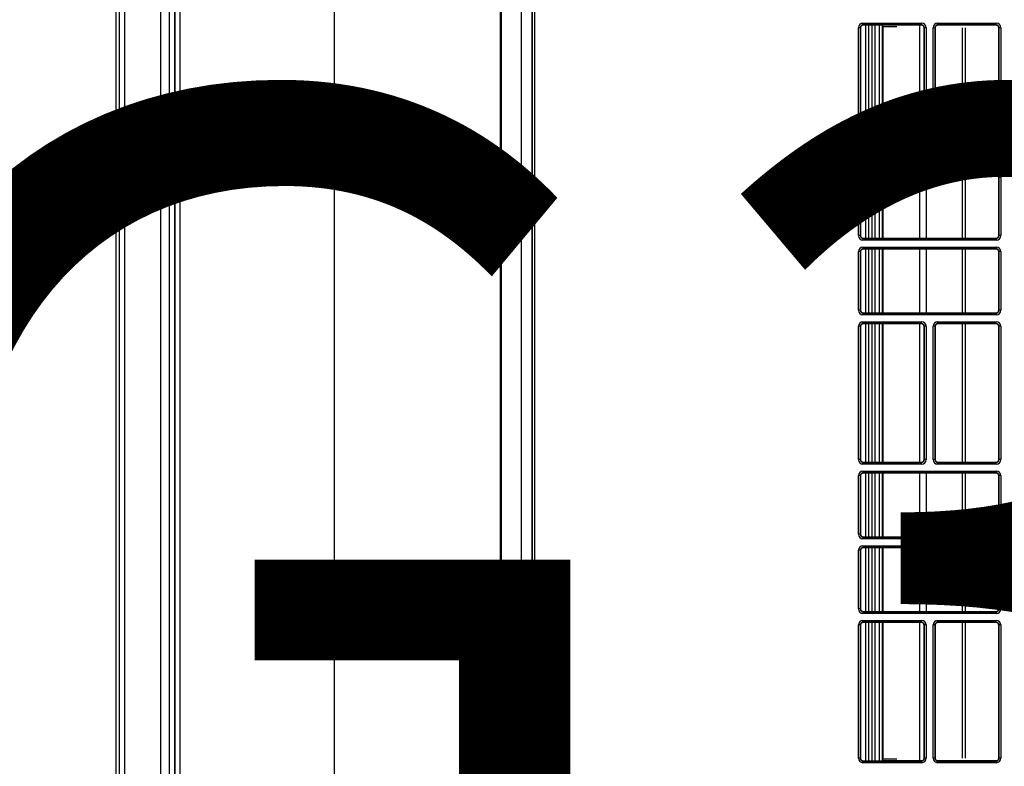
# Model space of a CAD drawing. Header units: millimetres. Extents: x 70863 to 97198, y -18528 to 3008.
# Tile 113 of 148: x 87247 to 87266, y -6622 to -6608. Entities that reach past the tile are written whole.
import ezdxf

# ---------------------------------------------------------------- set-up
doc = ezdxf.new("R2010")
doc.units = ezdxf.units.MM
doc.layers.add('Ins-el-opis gniazd', color=120, linetype='Continuous')
doc.layers.add('wod-kan-hvac', color=3, linetype='Continuous')
doc.styles.add('iso', font='isocpeur.ttf', dxfattribs={"width": 1.2})

# ---------------------------------------------------------------- blocks, each defined once
blk = doc.blocks.new('PY3_panel')
at = {"color": 0, "linetype": 'ByBlock', "lineweight": 25}
for p, q in [((81.61, 557.14), (81.61, 78.51)), ((81.63, 557.12), (81.63, 78.53)), ((82.15, 78.53), (82.15, 557.12)), ((3.72, 126.68), (3.72, 508.97)), ((4.32, 126.68), (4.32, 508.97)), ((5.34, 126.68), (5.34, 508.97)), ((12.1, 126.68), (12.1, 508.97)), ((13.69, 126.68), (13.69, 508.97)), ((14.68, 126.68), (14.68, 508.97)), ((79.57, 506.8), (79.57, 128.86)), ((14.69, 499.75), (14.69, 135.91)), ((15.71, 135.91), (15.71, 499.75)), ((44.53, 499.75), (44.53, 135.91)), ((75.69, 499.75), (75.69, 135.91)), ((75.89, 135.91), (75.89, 499.75)), ((143.12, 386.28), (142.81, 386.28)), ((142.81, 361.3), (142.81, 386.28)), ((143.12, 386.28), (143.12, 361.3)), ((143.16, 386.24), (143.12, 386.28)), ((143.16, 386.24), (143.16, 361.33)), ((143.63, 386.79), (143.63, 387.1)), ((143.63, 387.1), (154.63, 387.1)), ((154.63, 386.79), (143.63, 386.79)), ((143.63, 386.79), (143.67, 386.75)), ((154.59, 386.75), (143.67, 386.75)), ((144.14, 360.82), (144.14, 386.75)), ((144.66, 386.75), (144.66, 360.82)), ((144.74, 360.82), (144.74, 386.75)), ((145.35, 360.82), (145.35, 386.75)), ((145.86, 386.75), (145.86, 360.82)), ((146.71, 360.82), (146.71, 386.75)), ((154.72, 386.74), (147.22, 386.74)), ((147.22, 386.73), (147.37, 386.43)), ((147.22, 386.73), (147.22, 360.82)), ((150, 386.43), (147.37, 386.43)), ((147.37, 386.43), (147.37, 360.82)), ((154.26, 360.82), (154.26, 386.71)), ((154.59, 386.75), (154.63, 386.79)), ((154.63, 386.79), (154.63, 387.1)), ((155.14, 386.28), (155.1, 386.24)), ((155.1, 361.33), (155.1, 386.24)), ((155.45, 386.28), (155.14, 386.28)), ((155.14, 361.3), (155.14, 386.28)), ((155.45, 386.28), (155.45, 361.3)), ((157.11, 386.28), (156.8, 386.28)), ((156.8, 361.3), (156.8, 386.28)), ((157.11, 386.28), (157.11, 361.3)), ((157.15, 386.24), (157.11, 386.28)), ((157.15, 386.24), (157.15, 361.33)), ((168.71, 386.74), (157.53, 386.74)), ((157.62, 386.79), (157.62, 387.1)), ((157.62, 387.1), (168.62, 387.1)), ((168.62, 386.79), (157.62, 386.79)), ((157.62, 386.79), (157.66, 386.75)), ((168.58, 386.75), (157.66, 386.75)), ((162.31, 360.82), (162.31, 386.26)), ((162.85, 360.82), (162.85, 386.26)), ((168.58, 386.75), (168.62, 386.79)), ((168.62, 386.79), (168.62, 387.1)), ((169.13, 386.28), (169.09, 386.24)), ((169.09, 361.33), (169.09, 386.24)), ((169.13, 361.3), (169.13, 386.28)), ((169.44, 386.28), (169.13, 386.28)), ((169.44, 386.28), (169.44, 361.3)), ((143.12, 361.3), (142.81, 361.3)), ((143.12, 361.3), (143.16, 361.33)), ((143.67, 360.82), (143.63, 360.78)), ((143.63, 360.48), (143.63, 360.78)), ((143.63, 360.78), (154.63, 360.78)), ((154.63, 360.48), (143.63, 360.48)), ((143.67, 360.82), (154.59, 360.82)), ((154.63, 360.78), (154.59, 360.82)), ((154.63, 360.48), (154.63, 360.78)), ((155.1, 361.33), (155.14, 361.3)), ((155.45, 361.3), (155.14, 361.3)), ((157.11, 361.3), (156.8, 361.3)), ((157.11, 361.3), (157.15, 361.33)), ((157.66, 360.82), (157.62, 360.78)), ((157.62, 360.48), (157.62, 360.78)), ((157.62, 360.78), (168.62, 360.78)), ((168.62, 360.48), (157.62, 360.48)), ((157.66, 360.82), (168.58, 360.82)), ((168.62, 360.78), (168.58, 360.82)), ((168.62, 360.48), (168.62, 360.78)), ((169.09, 361.33), (169.13, 361.3)), ((169.44, 361.3), (169.13, 361.3)), ((142.81, 347.31), (142.81, 358.3)), ((143.12, 358.3), (142.81, 358.3)), ((143.12, 358.3), (143.12, 347.31)), ((143.16, 358.26), (143.12, 358.3)), ((143.16, 358.26), (143.16, 347.34)), ((143.63, 359.12), (168.62, 359.12)), ((143.63, 359.12), (143.63, 358.81)), ((168.62, 358.81), (143.63, 358.81)), ((143.63, 358.81), (143.67, 358.77)), ((168.58, 358.77), (143.67, 358.77)), ((144.14, 346.83), (144.14, 358.77)), ((144.66, 358.77), (144.66, 346.83)), ((144.74, 346.83), (144.74, 358.77)), ((145.35, 346.83), (145.35, 358.77)), ((145.86, 358.77), (145.86, 346.83)), ((146.71, 346.83), (146.71, 358.77)), ((147.22, 358.77), (147.22, 346.83)), ((147.37, 358.77), (147.37, 346.83)), ((154.26, 346.83), (154.26, 358.77)), ((155.53, 346.83), (155.53, 358.77)), ((162.31, 346.83), (162.31, 358.77)), ((162.85, 346.83), (162.85, 358.77)), ((168.58, 358.77), (168.62, 358.81)), ((168.62, 359.12), (168.62, 358.81)), ((169.13, 358.3), (169.09, 358.26)), ((169.09, 347.34), (169.09, 358.26)), ((169.44, 358.3), (169.13, 358.3)), ((169.13, 347.31), (169.13, 358.3)), ((169.44, 358.3), (169.44, 347.31)), ((143.12, 347.31), (142.81, 347.31)), ((143.12, 347.31), (143.16, 347.34)), ((143.67, 346.83), (143.63, 346.79)), ((143.67, 346.83), (168.58, 346.83)), ((168.62, 346.79), (168.58, 346.83)), ((169.09, 347.34), (169.13, 347.31)), ((169.44, 347.31), (169.13, 347.31)), ((143.63, 346.79), (143.63, 346.49)), ((143.63, 346.79), (168.62, 346.79)), ((168.62, 346.49), (143.63, 346.49)), ((143.63, 345.13), (168.62, 345.13)), ((143.63, 345.13), (143.63, 344.82)), ((168.62, 346.79), (168.62, 346.49)), ((168.62, 345.13), (168.62, 344.82)), ((142.81, 333.32), (142.81, 344.31)), ((143.12, 344.31), (142.81, 344.31)), ((143.12, 344.31), (143.12, 333.32)), ((143.16, 344.27), (143.12, 344.31)), ((143.16, 344.27), (143.16, 333.36)), ((168.62, 344.82), (143.63, 344.82)), ((143.63, 344.82), (143.67, 344.78)), ((168.58, 344.78), (143.67, 344.78)), ((144.14, 332.84), (144.14, 344.78)), ((144.66, 344.78), (144.66, 332.84)), ((144.74, 332.84), (144.74, 344.78)), ((145.35, 332.84), (145.35, 344.78)), ((145.86, 344.78), (145.86, 332.84)), ((146.71, 332.84), (146.71, 344.78)), ((147.22, 344.78), (147.22, 332.84)), ((147.37, 344.78), (147.37, 332.84)), ((154.26, 332.84), (154.26, 344.78)), ((155.53, 332.84), (155.53, 344.78)), ((162.31, 332.84), (162.31, 344.78)), ((162.85, 332.84), (162.85, 344.78)), ((168.58, 344.78), (168.62, 344.82)), ((169.13, 344.31), (169.09, 344.27)), ((169.09, 333.36), (169.09, 344.27)), ((169.44, 344.31), (169.13, 344.31)), ((169.13, 333.32), (169.13, 344.31)), ((169.44, 344.31), (169.44, 333.32)), ((143.12, 333.32), (142.81, 333.32)), ((143.12, 333.32), (143.16, 333.36)), ((143.67, 332.84), (143.63, 332.8)), ((143.63, 332.8), (168.62, 332.8)), ((143.63, 332.8), (143.63, 332.5)), ((168.62, 332.5), (143.63, 332.5)), ((143.67, 332.84), (168.58, 332.84)), ((168.62, 332.8), (168.58, 332.84)), ((168.62, 332.8), (168.62, 332.5)), ((169.09, 333.36), (169.13, 333.32)), ((169.44, 333.32), (169.13, 333.32)), ((143.12, 330.32), (142.81, 330.32)), ((142.81, 305.34), (142.81, 330.32)), ((143.12, 330.32), (143.12, 305.34)), ((143.16, 330.28), (143.12, 330.32)), ((143.16, 330.28), (143.16, 305.38)), ((143.63, 330.83), (143.63, 331.14)), ((143.63, 331.14), (154.63, 331.14)), ((154.63, 330.83), (143.63, 330.83)), ((143.63, 330.83), (143.67, 330.79)), ((154.59, 330.79), (143.67, 330.79)), ((144.14, 304.86), (144.14, 330.79)), ((144.66, 330.79), (144.66, 304.86)), ((144.74, 304.86), (144.74, 330.79)), ((145.35, 304.86), (145.35, 330.79)), ((145.86, 330.79), (145.86, 304.86)), ((146.71, 304.86), (146.71, 330.79)), ((147.22, 330.79), (147.22, 304.86)), ((147.37, 330.79), (147.37, 304.86)), ((154.26, 304.86), (154.26, 330.79)), ((154.59, 330.79), (154.63, 330.83)), ((154.63, 330.83), (154.63, 331.14)), ((155.14, 330.32), (155.1, 330.28)), ((155.1, 305.38), (155.1, 330.28)), ((155.45, 330.32), (155.14, 330.32)), ((155.14, 305.34), (155.14, 330.32)), ((155.45, 330.32), (155.45, 305.34)), ((157.11, 330.32), (156.8, 330.32)), ((156.8, 305.34), (156.8, 330.32)), ((157.11, 330.32), (157.11, 305.34)), ((157.15, 330.28), (157.11, 330.32)), ((157.15, 330.28), (157.15, 305.38)), ((157.62, 330.83), (157.62, 331.14)), ((157.62, 331.14), (168.62, 331.14)), ((168.62, 330.83), (157.62, 330.83)), ((157.62, 330.83), (157.66, 330.79)), ((168.58, 330.79), (157.66, 330.79)), ((162.31, 304.86), (162.31, 330.79)), ((162.85, 304.86), (162.85, 330.79)), ((168.58, 330.79), (168.62, 330.83)), ((168.62, 330.83), (168.62, 331.14)), ((169.13, 330.32), (169.09, 330.28)), ((169.09, 305.38), (169.09, 330.28)), ((169.44, 330.32), (169.13, 330.32)), ((169.13, 305.34), (169.13, 330.32)), ((169.44, 330.32), (169.44, 305.34)), ((143.12, 305.34), (142.81, 305.34)), ((143.12, 305.34), (143.16, 305.38)), ((143.67, 304.86), (143.63, 304.82)), ((143.63, 304.52), (143.63, 304.82)), ((143.63, 304.82), (154.63, 304.82)), ((154.63, 304.52), (143.63, 304.52)), ((143.67, 304.86), (154.59, 304.86)), ((154.63, 304.82), (154.59, 304.86)), ((154.63, 304.52), (154.63, 304.82)), ((155.1, 305.38), (155.14, 305.34)), ((155.45, 305.34), (155.14, 305.34)), ((157.11, 305.34), (156.8, 305.34)), ((157.11, 305.34), (157.15, 305.38)), ((157.66, 304.86), (157.62, 304.82)), ((157.62, 304.52), (157.62, 304.82)), ((157.62, 304.82), (168.62, 304.82)), ((168.62, 304.52), (157.62, 304.52)), ((157.66, 304.86), (168.58, 304.86)), ((168.62, 304.82), (168.58, 304.86)), ((168.62, 304.52), (168.62, 304.82)), ((169.09, 305.38), (169.13, 305.34)), ((169.44, 305.34), (169.13, 305.34)), ((143.63, 303.16), (143.63, 302.85)), ((143.63, 303.16), (168.62, 303.16)), ((168.62, 302.85), (143.63, 302.85)), ((143.63, 302.85), (143.67, 302.81)), ((168.58, 302.81), (143.67, 302.81)), ((144.14, 290.87), (144.14, 302.81)), ((144.66, 302.81), (144.66, 290.87)), ((144.74, 290.87), (144.74, 302.81)), ((145.35, 290.87), (145.35, 302.81)), ((145.86, 302.81), (145.86, 290.87)), ((146.71, 290.87), (146.71, 302.81)), ((147.22, 302.81), (147.22, 290.87)), ((147.37, 302.81), (147.37, 290.87)), ((154.26, 290.87), (154.26, 302.81)), ((155.53, 290.87), (155.53, 302.81)), ((162.31, 290.87), (162.31, 302.81)), ((162.85, 290.87), (162.85, 302.81)), ((168.58, 302.81), (168.62, 302.85)), ((168.62, 303.16), (168.62, 302.85)), ((143.12, 302.34), (142.81, 302.34)), ((142.81, 291.35), (142.81, 302.34)), ((143.12, 302.34), (143.12, 291.35)), ((143.16, 302.3), (143.12, 302.34)), ((143.16, 302.3), (143.16, 291.39)), ((169.13, 302.34), (169.09, 302.3)), ((169.09, 291.39), (169.09, 302.3)), ((169.13, 291.35), (169.13, 302.34)), ((169.44, 302.34), (169.13, 302.34)), ((169.44, 302.34), (169.44, 291.35)), ((143.12, 291.35), (142.81, 291.35)), ((143.12, 291.35), (143.16, 291.39)), ((143.67, 290.87), (143.63, 290.83)), ((143.63, 290.83), (168.62, 290.83)), ((143.63, 290.83), (143.63, 290.53)), ((168.62, 290.53), (143.63, 290.53)), ((143.67, 290.87), (168.58, 290.87)), ((168.62, 290.83), (168.58, 290.87)), ((168.62, 290.83), (168.62, 290.53)), ((169.09, 291.39), (169.13, 291.35)), ((169.44, 291.35), (169.13, 291.35)), ((142.81, 277.36), (142.81, 288.35)), ((143.12, 288.35), (142.81, 288.35)), ((143.12, 288.35), (143.12, 277.36)), ((143.16, 288.31), (143.12, 288.35)), ((143.16, 288.31), (143.16, 277.4)), ((143.63, 289.17), (168.62, 289.17)), ((143.63, 289.17), (143.63, 288.86)), ((168.62, 288.86), (143.63, 288.86)), ((143.63, 288.86), (143.67, 288.82)), ((168.58, 288.82), (143.67, 288.82)), ((144.14, 276.88), (144.14, 288.82)), ((144.66, 288.82), (144.66, 276.88)), ((144.74, 276.88), (144.74, 288.82)), ((145.35, 276.88), (145.35, 288.82)), ((145.86, 288.82), (145.86, 276.88)), ((146.71, 276.88), (146.71, 288.82)), ((147.22, 288.82), (147.22, 276.88)), ((147.37, 288.82), (147.37, 276.88)), ((154.26, 276.88), (154.26, 288.82)), ((155.53, 276.88), (155.53, 288.82)), ((162.31, 276.88), (162.31, 288.82)), ((162.85, 276.88), (162.85, 288.82)), ((168.58, 288.82), (168.62, 288.86)), ((168.62, 289.17), (168.62, 288.86)), ((169.13, 288.35), (169.09, 288.31)), ((169.09, 277.4), (169.09, 288.31)), ((169.13, 277.36), (169.13, 288.35)), ((169.44, 288.35), (169.13, 288.35)), ((169.44, 288.35), (169.44, 277.36)), ((143.12, 277.36), (142.81, 277.36)), ((143.12, 277.36), (143.16, 277.4)), ((143.67, 276.88), (143.63, 276.84)), ((143.63, 276.84), (168.62, 276.84)), ((143.63, 276.84), (143.63, 276.54)), ((143.67, 276.88), (168.58, 276.88)), ((168.62, 276.84), (168.58, 276.88)), ((168.62, 276.84), (168.62, 276.54)), ((169.09, 277.4), (169.13, 277.36)), ((169.44, 277.36), (169.13, 277.36)), ((168.62, 276.54), (143.63, 276.54)), ((143.63, 275.18), (154.63, 275.18)), ((143.63, 274.87), (143.63, 275.18)), ((154.63, 274.87), (143.63, 274.87)), ((143.63, 274.87), (143.67, 274.83)), ((154.59, 274.83), (154.63, 274.87)), ((154.63, 274.87), (154.63, 275.18)), ((157.62, 274.87), (157.62, 275.18)), ((157.62, 275.18), (168.62, 275.18)), ((168.62, 274.87), (157.62, 274.87)), ((157.62, 274.87), (157.66, 274.83)), ((168.58, 274.83), (168.62, 274.87)), ((168.62, 274.87), (168.62, 275.18)), ((142.81, 249.38), (142.81, 274.36)), ((143.12, 274.36), (142.81, 274.36)), ((143.12, 274.36), (143.12, 249.38)), ((143.16, 274.32), (143.12, 274.36)), ((143.16, 274.32), (143.16, 249.42)), ((154.59, 274.83), (143.67, 274.83)), ((144.14, 248.9), (144.14, 274.83)), ((144.66, 274.83), (144.66, 248.9)), ((144.74, 248.9), (144.74, 274.83)), ((145.35, 248.9), (145.35, 274.83)), ((145.86, 274.83), (145.86, 248.9)), ((146.71, 248.9), (146.71, 274.83)), ((147.22, 274.83), (147.22, 248.92)), ((147.37, 274.83), (147.37, 249.23)), ((154.26, 248.95), (154.26, 274.83)), ((155.14, 274.36), (155.1, 274.32)), ((155.1, 249.42), (155.1, 274.32)), ((155.14, 249.38), (155.14, 274.36)), ((155.45, 274.36), (155.14, 274.36)), ((155.45, 274.36), (155.45, 249.38)), ((157.11, 274.36), (156.8, 274.36)), ((156.8, 249.38), (156.8, 274.36)), ((157.11, 274.36), (157.11, 249.38)), ((157.15, 274.32), (157.11, 274.36)), ((157.15, 274.32), (157.15, 249.42)), ((168.58, 274.83), (157.66, 274.83)), ((162.31, 249.39), (162.31, 274.83)), ((162.85, 249.39), (162.85, 274.83)), ((169.13, 274.36), (169.09, 274.32)), ((169.09, 249.42), (169.09, 274.32)), ((169.44, 274.36), (169.13, 274.36)), ((169.13, 249.38), (169.13, 274.36)), ((169.44, 274.36), (169.44, 249.38)), ((143.12, 249.38), (142.81, 249.38)), ((143.12, 249.38), (143.16, 249.42)), ((147.22, 248.92), (147.37, 249.23)), ((150, 249.23), (147.37, 249.23)), ((155.1, 249.42), (155.14, 249.38)), ((155.45, 249.38), (155.14, 249.38)), ((157.11, 249.38), (156.8, 249.38)), ((157.11, 249.38), (157.15, 249.42)), ((169.09, 249.42), (169.13, 249.38)), ((169.44, 249.38), (169.13, 249.38)), ((143.67, 248.9), (143.63, 248.86)), ((143.63, 248.56), (143.63, 248.86)), ((143.63, 248.86), (154.63, 248.86)), ((154.63, 248.56), (143.63, 248.56)), ((143.67, 248.9), (154.59, 248.9)), ((154.72, 248.92), (147.22, 248.92)), ((154.63, 248.86), (154.59, 248.9)), ((154.63, 248.56), (154.63, 248.86)), ((168.71, 248.92), (157.53, 248.92)), ((157.66, 248.9), (157.62, 248.86)), ((157.62, 248.56), (157.62, 248.86)), ((157.62, 248.86), (168.62, 248.86)), ((168.62, 248.56), (157.62, 248.56)), ((157.66, 248.9), (168.58, 248.9)), ((168.62, 248.86), (168.58, 248.9)), ((168.62, 248.56), (168.62, 248.86))]:
    blk.add_line(p, q, dxfattribs=at)
for centre, major_axis, ratio, start_param, end_param in [((143.63, 386.28), (0.58, -0.58), 0.999695, 2.356347, 3.926839), ((143.63, 386.28), (0.363, -0.363), 0.99933, 2.356347, 3.926839), ((143.67, 386.24), (0.362, -0.362), 0.999695, 2.356347, 3.926839), ((146.71, 386.73), (0.512, 0), 0.034921, 0.017453, 0.034907), ((154.59, 386.24), (-0.362, -0.362), 0.999695, 2.356347, 3.926839), ((154.63, 386.28), (-0.58, -0.58), 0.999695, 2.356347, 3.926839), ((154.63, 386.28), (0.363, 0.363), 0.99933, 5.497939, 7.068431), ((157.62, 386.28), (0.58, -0.58), 0.999695, 2.356347, 3.926839), ((157.62, 386.28), (0.363, -0.363), 0.99933, 2.356347, 3.926839), ((157.66, 386.24), (0.362, -0.362), 0.999695, 2.356347, 3.926839), ((168.58, 386.24), (-0.362, -0.362), 0.999695, 2.356347, 3.926839), ((168.62, 386.28), (-0.58, -0.58), 0.999695, 2.356347, 3.926839), ((168.62, 386.28), (0.363, 0.363), 0.99933, 5.497939, 7.068431), ((143.63, 361.3), (0.58, 0.58), 0.999695, 2.356347, 3.926839), ((143.63, 361.3), (0.363, 0.363), 0.99933, 2.356347, 3.926839), ((143.67, 361.33), (0.362, 0.362), 0.999695, 2.356347, 3.926839), ((154.59, 361.33), (-0.362, 0.362), 0.999695, 2.356347, 3.926839), ((154.63, 361.3), (-0.58, 0.58), 0.999695, 2.356347, 3.926839), ((154.63, 361.3), (0.363, -0.363), 0.99933, 5.497939, 7.068431), ((157.62, 361.3), (0.58, 0.58), 0.999695, 2.356347, 3.926839), ((157.62, 361.3), (0.363, 0.363), 0.99933, 2.356347, 3.926839), ((157.66, 361.33), (0.362, 0.362), 0.999695, 2.356347, 3.926839), ((168.58, 361.33), (-0.362, 0.362), 0.999695, 2.356347, 3.926839), ((168.62, 361.3), (-0.58, 0.58), 0.999695, 2.356347, 3.926839), ((168.62, 361.3), (0.363, -0.363), 0.99933, 5.497939, 7.068431), ((143.63, 358.3), (0.58, -0.58), 0.999695, 2.356347, 3.926839), ((143.63, 358.3), (0.363, -0.363), 0.99933, 2.356347, 3.926839), ((143.67, 358.26), (0.362, -0.362), 0.999695, 2.356347, 3.926839), ((168.58, 358.26), (-0.362, -0.362), 0.999695, 2.356347, 3.926839), ((168.62, 358.3), (-0.58, -0.58), 0.999695, 2.356347, 3.926839), ((168.62, 358.3), (0.363, 0.363), 0.99933, 5.497939, 7.068431), ((143.63, 347.31), (0.58, 0.58), 0.999695, 2.356347, 3.926839), ((143.63, 347.31), (0.363, 0.363), 0.99933, 2.356347, 3.926839), ((143.67, 347.35), (0.362, 0.362), 0.999695, 2.356347, 3.926839), ((168.58, 347.35), (-0.362, 0.362), 0.999695, 2.356347, 3.926839), ((168.62, 347.31), (-0.58, 0.58), 0.999695, 2.356347, 3.926839), ((168.62, 347.31), (0.363, -0.363), 0.99933, 5.497939, 7.068431), ((143.63, 344.31), (0.58, -0.58), 0.999695, 2.356347, 3.926839), ((168.62, 344.31), (-0.58, -0.58), 0.999695, 2.356347, 3.926839), ((143.63, 344.31), (0.363, -0.363), 0.99933, 2.356347, 3.926839), ((143.67, 344.27), (0.362, -0.362), 0.999695, 2.356347, 3.926839), ((168.58, 344.27), (-0.362, -0.362), 0.999695, 2.356347, 3.926839), ((168.62, 344.31), (0.363, 0.363), 0.99933, 5.497939, 7.068431), ((143.63, 333.32), (0.58, 0.58), 0.999695, 2.356347, 3.926839), ((143.63, 333.32), (0.363, 0.363), 0.99933, 2.356347, 3.926839), ((143.67, 333.36), (0.362, 0.362), 0.999695, 2.356347, 3.926839), ((168.58, 333.36), (-0.362, 0.362), 0.999695, 2.356347, 3.926839), ((168.62, 333.32), (-0.58, 0.58), 0.999695, 2.356347, 3.926839), ((168.62, 333.32), (0.363, -0.363), 0.99933, 5.497939, 7.068431), ((143.63, 330.32), (0.58, -0.58), 0.999695, 2.356347, 3.926839), ((143.63, 330.32), (0.363, -0.363), 0.99933, 2.356347, 3.926839), ((143.67, 330.28), (0.362, -0.362), 0.999695, 2.356347, 3.926839), ((154.59, 330.28), (-0.362, -0.362), 0.999695, 2.356347, 3.926839), ((154.63, 330.32), (-0.58, -0.58), 0.999695, 2.356347, 3.926839), ((154.63, 330.32), (0.363, 0.363), 0.99933, 5.497939, 7.068431), ((157.62, 330.32), (0.58, -0.58), 0.999695, 2.356347, 3.926839), ((157.62, 330.32), (0.363, -0.363), 0.99933, 2.356347, 3.926839), ((157.66, 330.28), (0.362, -0.362), 0.999695, 2.356347, 3.926839), ((168.58, 330.28), (-0.362, -0.362), 0.999695, 2.356347, 3.926839), ((168.62, 330.32), (-0.58, -0.58), 0.999695, 2.356347, 3.926839), ((168.62, 330.32), (0.363, 0.363), 0.99933, 5.497939, 7.068431), ((143.63, 305.34), (0.58, 0.58), 0.999695, 2.356347, 3.926839), ((143.63, 305.34), (0.363, 0.363), 0.99933, 2.356347, 3.926839), ((143.67, 305.38), (0.362, 0.362), 0.999695, 2.356347, 3.926839), ((154.59, 305.38), (-0.362, 0.362), 0.999695, 2.356347, 3.926839), ((154.63, 305.34), (-0.58, 0.58), 0.999695, 2.356347, 3.926839), ((154.63, 305.34), (0.363, -0.363), 0.99933, 5.497939, 7.068431), ((157.62, 305.34), (0.58, 0.58), 0.999695, 2.356347, 3.926839), ((157.62, 305.34), (0.363, 0.363), 0.99933, 2.356347, 3.926839), ((157.66, 305.38), (0.362, 0.362), 0.999695, 2.356347, 3.926839), ((168.58, 305.38), (-0.362, 0.362), 0.999695, 2.356347, 3.926839), ((168.62, 305.34), (-0.58, 0.58), 0.999695, 2.356347, 3.926839), ((168.62, 305.34), (0.363, -0.363), 0.99933, 5.497939, 7.068431), ((143.63, 302.34), (0.58, -0.58), 0.999695, 2.356347, 3.926839), ((143.63, 302.34), (0.363, -0.363), 0.99933, 2.356347, 3.926839), ((143.67, 302.3), (0.362, -0.362), 0.999695, 2.356347, 3.926839), ((168.58, 302.3), (-0.362, -0.362), 0.999695, 2.356347, 3.926839), ((168.62, 302.34), (-0.58, -0.58), 0.999695, 2.356347, 3.926839), ((168.62, 302.34), (0.363, 0.363), 0.99933, 5.497939, 7.068431), ((143.63, 291.35), (0.58, 0.58), 0.999695, 2.356347, 3.926839), ((143.63, 291.35), (0.363, 0.363), 0.99933, 2.356347, 3.926839), ((143.67, 291.39), (0.362, 0.362), 0.999695, 2.356347, 3.926839), ((168.58, 291.39), (-0.362, 0.362), 0.999695, 2.356347, 3.926839), ((168.62, 291.35), (-0.58, 0.58), 0.999695, 2.356347, 3.926839), ((168.62, 291.35), (0.363, -0.363), 0.99933, 5.497939, 7.068431), ((143.63, 288.35), (0.58, -0.58), 0.999695, 2.356347, 3.926839), ((143.63, 288.35), (0.363, -0.363), 0.99933, 2.356347, 3.926839), ((143.67, 288.31), (0.362, -0.362), 0.999695, 2.356347, 3.926839), ((168.58, 288.31), (-0.362, -0.362), 0.999695, 2.356347, 3.926839), ((168.62, 288.35), (-0.58, -0.58), 0.999695, 2.356347, 3.926839), ((168.62, 288.35), (0.363, 0.363), 0.99933, 5.497939, 7.068431), ((143.63, 277.36), (0.58, 0.58), 0.999695, 2.356347, 3.926839), ((143.63, 277.36), (0.363, 0.363), 0.99933, 2.356347, 3.926839), ((143.67, 277.4), (0.362, 0.362), 0.999695, 2.356347, 3.926839), ((168.58, 277.4), (-0.362, 0.362), 0.999695, 2.356347, 3.926839), ((168.62, 277.36), (-0.58, 0.58), 0.999695, 2.356347, 3.926839), ((168.62, 277.36), (0.363, -0.363), 0.99933, 5.497939, 7.068431), ((143.63, 274.36), (0.58, -0.58), 0.999695, 2.356347, 3.926839), ((143.63, 274.36), (0.363, -0.363), 0.99933, 2.356347, 3.926839), ((154.63, 274.36), (-0.58, -0.58), 0.999695, 2.356347, 3.926839), ((154.63, 274.36), (0.363, 0.363), 0.99933, 5.497939, 7.068431), ((157.62, 274.36), (0.58, -0.58), 0.999695, 2.356347, 3.926839), ((157.62, 274.36), (0.363, -0.363), 0.99933, 2.356347, 3.926839), ((168.62, 274.36), (-0.58, -0.58), 0.999695, 2.356347, 3.926839), ((168.62, 274.36), (0.363, 0.363), 0.99933, 5.497939, 7.068431), ((143.67, 274.32), (0.362, -0.362), 0.999695, 2.356347, 3.926839), ((154.59, 274.32), (-0.362, -0.362), 0.999695, 2.356347, 3.926839), ((157.66, 274.32), (0.362, -0.362), 0.999695, 2.356347, 3.926839), ((168.58, 274.32), (-0.362, -0.362), 0.999695, 2.356347, 3.926839), ((143.63, 249.38), (0.58, 0.58), 0.999695, 2.356347, 3.926839), ((143.63, 249.38), (0.363, 0.363), 0.99933, 2.356347, 3.926839), ((143.67, 249.42), (0.362, 0.362), 0.999695, 2.356347, 3.926839), ((154.59, 249.42), (-0.362, 0.362), 0.999695, 2.356347, 3.926839), ((154.63, 249.38), (-0.58, 0.58), 0.999695, 2.356347, 3.926839), ((154.63, 249.38), (0.363, -0.363), 0.99933, 5.497939, 7.068431), ((157.62, 249.38), (0.58, 0.58), 0.999695, 2.356347, 3.926839), ((157.62, 249.38), (0.363, 0.363), 0.99933, 2.356347, 3.926839), ((157.66, 249.42), (0.362, 0.362), 0.999695, 2.356347, 3.926839), ((168.58, 249.42), (-0.362, 0.362), 0.999695, 2.356347, 3.926839), ((168.62, 249.38), (-0.58, 0.58), 0.999695, 2.356347, 3.926839), ((168.62, 249.38), (0.363, -0.363), 0.99933, 5.497939, 7.068431), ((146.71, 248.92), (0.512, 0), 0.034921, 6.248279, 6.265732)]:
    blk.add_ellipse(centre, major_axis=major_axis, ratio=ratio, start_param=start_param, end_param=end_param, dxfattribs=at)

msp = doc.modelspace()

# ---------------------------------------------------------------- block references
at = {"layer": 'wod-kan-hvac', "color": 96, "xscale": 0.09999999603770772, "yscale": 0.09999999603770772, "zscale": 0.09999999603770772}
msp.add_blockref('PY3_panel', (87248.925, -6647.073, 1268.675), dxfattribs=at)

# ---------------------------------------------------------------- texts
at = {"layer": 'Ins-el-opis gniazd', "insert": (87286.883, -6618.742, 0), "char_height": 18, "attachment_point": 6, "style": 'iso'}
msp.add_mtext_dynamic_manual_height_columns('R1-G35', width=134.15986, gutter_width=12.5, heights=[0], dxfattribs=at)

doc.saveas('drawing.dxf')
